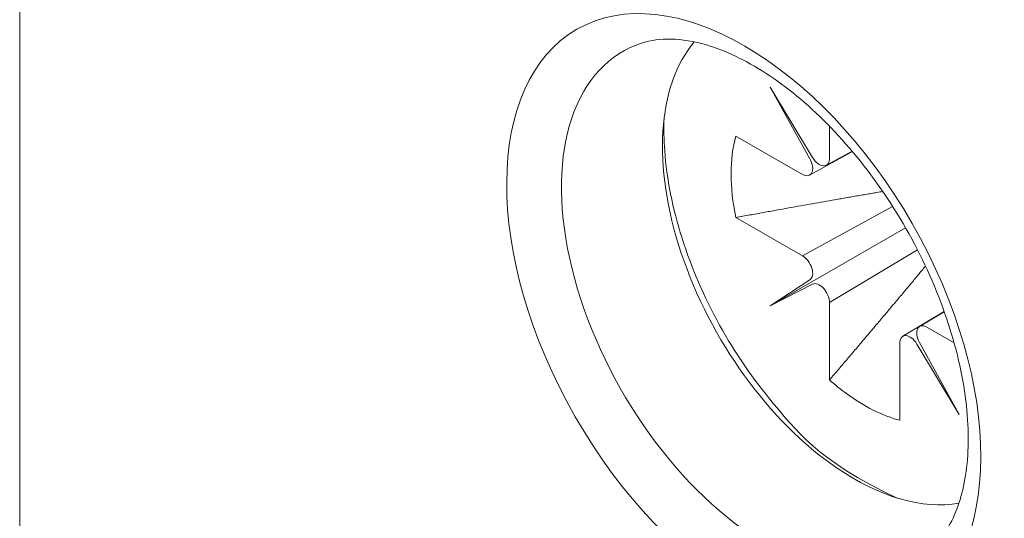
# Model space of a CAD drawing. Header units: millimetres. Extents: x -556 to 0, y -1 to 403.
# Tile 20 of 48: x -511.42 to -504.51, y 185.69 to 189.19. Entities that reach past the tile are written whole.
import ezdxf

# ---------------------------------------------------------------- set-up
doc = ezdxf.new("R2010")
doc.units = ezdxf.units.MM
doc.header["$LTSCALE"] = 3

# ---------------------------------------------------------------- blocks, each defined once
blk = doc.blocks.new('CGI1030-01')
at = {"linetype": 'Continuous', "lineweight": 0, "extrusion": (-0.707107, -0.40558, 0.579228)}
for p, q in [((-511.42071068, 146.9928348), (-511.42071068, 193.56192777)), ((-505.85904458, 188.21998194), (-506.15593464, 188.71335948)), ((-506.15593464, 188.71335948), (-505.87703892, 188.20945742)), ((-505.739926, 188.43892861), (-505.739926, 188.21138218)), ((-505.92859363, 188.10103436), (-506.3974011, 188.36993127)), ((-505.87935613, 188.09590262), (-505.57893912, 188.2610049)), ((-505.58125729, 188.26375834), (-505.76143904, 188.16487051)), ((-505.92859363, 187.52926623), (-505.29724914, 187.87623865)), ((-506.3974011, 187.79816315), (-505.92859363, 187.52926623)), ((-506.15593464, 187.177736), (-505.20613471, 187.72531717)), ((-505.12290961, 187.57166732), (-505.739926, 187.20248779)), ((-505.87703892, 187.36170204), (-506.15593464, 187.177736)), ((-506.15593464, 187.177736), (-505.85904458, 187.33053526)), ((-505.739926, 187.20248779), (-505.739926, 186.65939499)), ((-504.9356214, 187.13898756), (-505.22593688, 186.96528304)), ((-505.10800898, 187.03425657), (-504.93517108, 187.13772146)), ((-505.05769784, 187.02974092), (-504.86608386, 186.91983566)), ((-505.24636547, 186.3763003), (-505.24636547, 186.9193931)), ((-505.12724689, 186.91079334), (-504.83035683, 186.4174158)), ((-504.83035683, 186.4174158), (-505.10925255, 186.92131786))]:
    blk.add_line(p, q, dxfattribs=at)
at = {"color": 31, "linetype": 'Continuous', "lineweight": 0}
blk.add_ellipse((-506.34167388, 187.0786919), major_axis=(-1.1700863, 2.03998321), ratio=0.5792279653, dxfattribs=at)
at = {"linetype": 'Continuous', "lineweight": 0}
for centre, major_axis, ratio, start_param, end_param in [((-506.16637819, 187.17923738), (1.0230911, -1.78370489), 0.5792279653, 3.0159707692, 5.4141362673), ((-505.56385642, 187.52482967), (0.94833666, -1.65337451), 0.5792279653, 3.3482821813, 5.4071353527), ((-505.49314574, 187.56538764), (-0.65953171, 1.14985845), 0.5792279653, 0.5238784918, 1.0567225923), ((-505.81063668, 188.25194016), (0.04974276, -0.08676384), 0.5792266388, 4.7488762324, 7.0737151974), ((-505.92859363, 188.18294956), (-0.04977716, 0.08674385), 0.5792292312, 2.360867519, 4.6857064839), ((-505.92859363, 187.44735102), (-0.04977716, 0.08674385), 0.5792292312, 3.1776212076, 5.5024601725), ((-505.81063668, 187.24304577), (-0.04974276, 0.08676384), 0.5792266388, 3.9321225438, 6.2569615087), ((-505.05769784, 186.94782572), (0.04977716, -0.08674385), 0.5792292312, 2.360867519, 4.6857064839), ((-505.17565479, 186.87883512), (-0.04974276, 0.08676384), 0.5792266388, 4.7488762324, 7.0737151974), ((-505.49314574, 187.56538764), (-0.65953171, 1.14985845), 0.5792279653, 2.0946748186, 2.2235420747), ((-505.49314574, 187.56538764), (-0.65953171, 1.14985845), 0.5792279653, 2.2235420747, 2.6275189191), ((-505.56385642, 187.52482967), (0.94833666, -1.65337451), 0.5792279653, 5.4071353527, 6.0764957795)]:
    blk.add_ellipse(centre, major_axis=major_axis, ratio=ratio, start_param=start_param, end_param=end_param, dxfattribs=at)
for points, knots in [([(-507.05195938, 189.02313484), (-506.93453771, 189.06024352), (-506.78331318, 189.06190068), (-506.47319337, 188.97022172), (-506.33068424, 188.90371797), (-506.04171552, 188.71627624), (-505.89546721, 188.5962859), (-505.61339845, 188.31112884), (-505.4777818, 188.14541961), (-505.23345183, 187.78486263), (-505.12502522, 187.5898183), (-504.94816261, 187.19255522), (-504.87974142, 186.99039339), (-504.78936168, 186.60314625), (-504.7670019, 186.41797868), (-504.76624875, 186.08623603), (-504.78733572, 185.93944152), (-504.86246776, 185.69417774), (-504.91665595, 185.59780542), (-504.9928258, 185.51166078), (-505.00714882, 185.49718361), (-505.02190122, 185.48383644)], [4.05751508, 4.05751508, 4.05751508, 4.05751508, 4.4769071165, 4.4769071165, 4.7771097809, 4.7771097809, 5.0733913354, 5.0733913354, 5.3740230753, 5.3740230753, 5.6774353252, 5.6774353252, 5.9806097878, 5.9806097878, 6.2805518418, 6.2805518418, 6.5763269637, 6.5763269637, 6.8801111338, 6.8801111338, 6.9478639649, 6.9478639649, 6.9478639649, 6.9478639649]), ([(-505.26433873, 185.83085956), (-505.832853, 186.09459842), (-505.98916369, 186.32378363), (-506.27373717, 186.6600904), (-506.40211208, 186.84694631), (-506.619715, 187.24032288), (-506.70902598, 187.4466992), (-506.84012105, 187.86084481), (-506.88173095, 188.06853502), (-506.90163845, 188.34349973), (-506.90315316, 188.41853587), (-506.90049779, 188.49176019)], [1.718242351, 1.718242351, 1.718242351, 1.718242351, 2.0542613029, 2.0542613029, 2.3878392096, 2.3878392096, 2.7203611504, 2.7203611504, 3.0543086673, 3.0543086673, 3.1827231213, 3.1827231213, 3.1827231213, 3.1827231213])]:
    blk.add_open_spline(points, degree=3, knots=knots, dxfattribs=at)
for points, weights in [([(-505.36627182, 187.98078707), (-505.76007022, 187.9146124), (-506.3974011, 187.79816315)], [1.21232047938, 1.26204500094, 1.24329312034]), ([(-505.739926, 186.65939499), (-505.32103269, 187.15045702), (-505.06680865, 187.457273)], [1.24329312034, 1.26198685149, 1.21262821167])]:
    blk.add_rational_spline(points, weights, degree=2, dxfattribs=at)

msp = doc.modelspace()

# ---------------------------------------------------------------- block references
msp.add_blockref('CGI1030-01', (0, 0))

doc.saveas('drawing.dxf')
